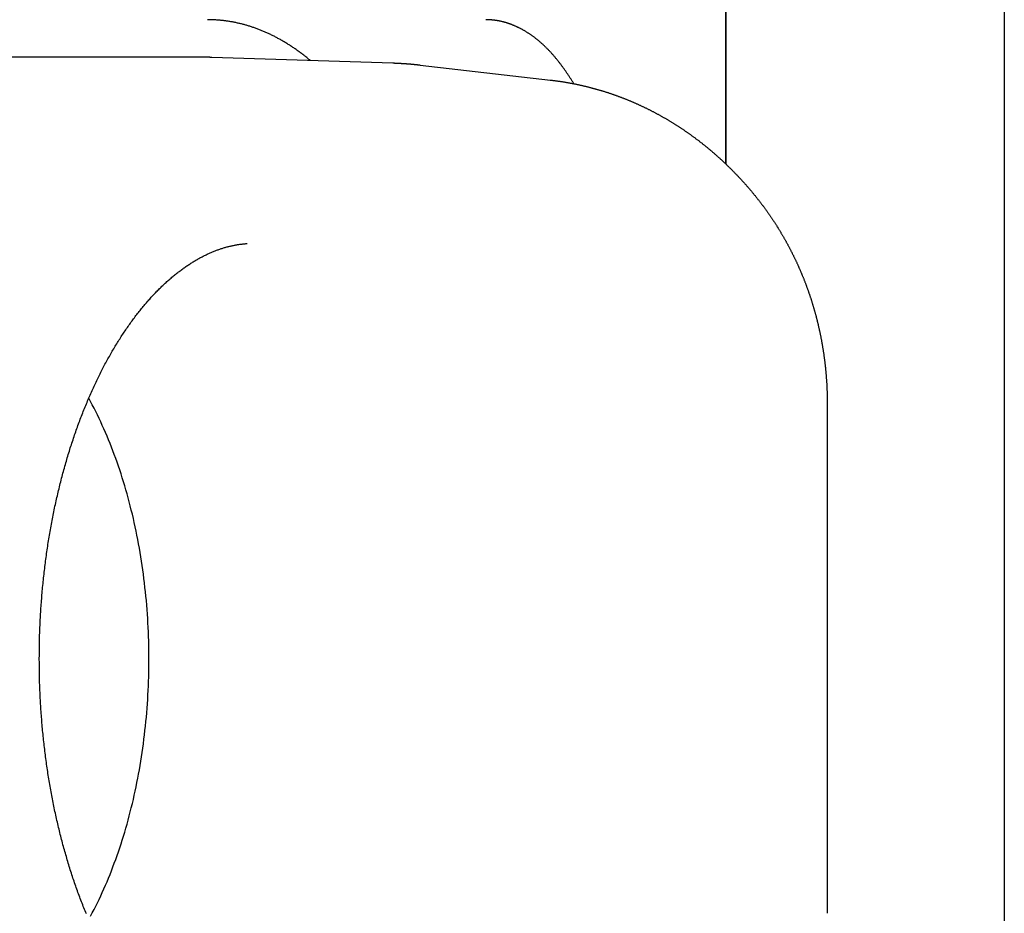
# Model space of a CAD drawing. Extents: x 668 to 3164, y 1007 to 2724.
# Tile 151 of 152: x 3151 to 3164, y 2163 to 2175. Entities that reach past the tile are written whole.
import ezdxf

# ---------------------------------------------------------------- set-up
doc = ezdxf.new("R2010")
doc.units = 0
doc.layers.add('KF_GRAVIS_12_REAR', color=7, linetype='CONTINUOUS')

# ---------------------------------------------------------------- blocks, each defined once
blk = doc.blocks.new('KF_GRAVIS_12_REAR')
at = {"layer": 'KF_GRAVIS_12_REAR'}
for p, q in [((138.68597, -80.41886), (138.68597, -9)), ((138.68597, -9), (138.68597, -80.41886)), ((142.38861, -9), (142.38861, -266.7066)), ((131.79538, -79), (118.18779, -79)), ((134.25769, -79.07931), (131.84896, -79.00087)), ((134.6232, -79.10599), (136.35239, -79.30256)), ((140.03509, -83.61682), (140.03509, -90.38318))]:
    blk.add_line(p, q, dxfattribs=at)
for points in [[(133.162, -79.0436, 0), (133.152, -79.0353, 0), (133.142, -79.027, 0), (133.132, -79.0188, 0), (133.122, -79.0107, 0), (133.112, -79.0026, 0), (133.102, -78.9946, 0), (133.092, -78.9867, 0), (133.082, -78.9788, 0), (133.072, -78.9709, 0), (133.062, -78.9632, 0), (133.051, -78.9555, 0), (133.041, -78.9478, 0), (133.031, -78.9402, 0), (133.021, -78.9327, 0), (133.011, -78.9253, 0), (133.001, -78.9179, 0), (132.99, -78.9105, 0), (132.98, -78.9033, 0), (132.97, -78.896, 0), (132.96, -78.8889, 0), (132.949, -78.8818, 0), (132.939, -78.8748, 0), (132.929, -78.8678, 0), (132.918, -78.8609, 0), (132.908, -78.8541, 0), (132.898, -78.8473, 0), (132.887, -78.8406, 0), (132.877, -78.834, 0), (132.867, -78.8274, 0), (132.856, -78.8209, 0), (132.846, -78.8144, 0), (132.835, -78.808, 0), (132.825, -78.8017, 0), (132.814, -78.7955, 0), (132.804, -78.7893, 0), (132.794, -78.7831, 0), (132.783, -78.7771, 0), (132.773, -78.7711, 0), (132.762, -78.7651, 0), (132.751, -78.7592, 0), (132.741, -78.7534, 0), (132.73, -78.7477, 0), (132.72, -78.742, 0), (132.709, -78.7364, 0), (132.699, -78.7308, 0), (132.688, -78.7253, 0), (132.678, -78.7199, 0), (132.667, -78.7145, 0), (132.656, -78.7092, 0), (132.646, -78.704, 0), (132.635, -78.6988, 0), (132.624, -78.6937, 0), (132.614, -78.6887, 0), (132.603, -78.6837, 0), (132.592, -78.6788, 0), (132.582, -78.674, 0), (132.571, -78.6692, 0), (132.56, -78.6645, 0), (132.549, -78.6599, 0), (132.539, -78.6553, 0), (132.528, -78.6508, 0), (132.517, -78.6463, 0), (132.506, -78.6419, 0), (132.496, -78.6376, 0), (132.485, -78.6334, 0), (132.474, -78.6292, 0), (132.463, -78.6251, 0), (132.453, -78.621, 0), (132.442, -78.617, 0), (132.431, -78.6131, 0), (132.42, -78.6093, 0), (132.409, -78.6055, 0), (132.398, -78.6018, 0), (132.388, -78.5981, 0), (132.377, -78.5945, 0), (132.366, -78.591, 0), (132.355, -78.5875, 0), (132.344, -78.5841, 0), (132.333, -78.5808, 0), (132.322, -78.5776, 0), (132.311, -78.5744, 0), (132.301, -78.5712, 0), (132.29, -78.5682, 0), (132.279, -78.5652, 0), (132.268, -78.5623, 0), (132.257, -78.5594, 0), (132.246, -78.5566, 0), (132.235, -78.5539, 0), (132.224, -78.5512, 0), (132.213, -78.5487, 0), (132.202, -78.5461, 0), (132.191, -78.5437, 0), (132.18, -78.5413, 0), (132.169, -78.539, 0), (132.158, -78.5367, 0), (132.147, -78.5345, 0), (132.136, -78.5324, 0), (132.125, -78.5303, 0), (132.114, -78.5284, 0), (132.103, -78.5264, 0), (132.092, -78.5246, 0), (132.081, -78.5228, 0), (132.07, -78.5211, 0), (132.059, -78.5194, 0), (132.048, -78.5178, 0), (132.037, -78.5163, 0), (132.026, -78.5149, 0), (132.015, -78.5135, 0), (132.004, -78.5122, 0), (131.993, -78.5109, 0), (131.982, -78.5097, 0), (131.971, -78.5086, 0), (131.96, -78.5076, 0), (131.949, -78.5066, 0), (131.938, -78.5057, 0), (131.927, -78.5049, 0), (131.916, -78.5041, 0), (131.905, -78.5034, 0), (131.894, -78.5027, 0), (131.883, -78.5022, 0), (131.872, -78.5017, 0), (131.861, -78.5012, 0), (131.85, -78.5008, 0), (131.839, -78.5005, 0), (131.828, -78.5003, 0), (131.817, -78.5001, 0), (131.805, -78.5, 0), (131.794, -78.5, 0)], [(136.665, -79.3524, 0), (136.659, -79.3437, 0), (136.654, -79.335, 0), (136.649, -79.3264, 0), (136.644, -79.3178, 0), (136.638, -79.3092, 0), (136.633, -79.3007, 0), (136.628, -79.2922, 0), (136.622, -79.2837, 0), (136.617, -79.2753, 0), (136.611, -79.267, 0), (136.606, -79.2586, 0), (136.601, -79.2503, 0), (136.595, -79.2421, 0), (136.59, -79.2339, 0), (136.584, -79.2257, 0), (136.579, -79.2176, 0), (136.573, -79.2095, 0), (136.568, -79.2014, 0), (136.562, -79.1934, 0), (136.557, -79.1854, 0), (136.551, -79.1775, 0), (136.546, -79.1696, 0), (136.54, -79.1617, 0), (136.535, -79.1539, 0), (136.529, -79.1462, 0), (136.524, -79.1384, 0), (136.518, -79.1308, 0), (136.512, -79.1231, 0), (136.507, -79.1155, 0), (136.501, -79.108, 0), (136.495, -79.1005, 0), (136.49, -79.093, 0), (136.484, -79.0856, 0), (136.478, -79.0782, 0), (136.473, -79.0708, 0), (136.467, -79.0635, 0), (136.461, -79.0563, 0), (136.456, -79.0491, 0), (136.45, -79.0419, 0), (136.444, -79.0348, 0), (136.438, -79.0277, 0), (136.433, -79.0207, 0), (136.427, -79.0137, 0), (136.421, -79.0067, 0), (136.415, -78.9998, 0), (136.409, -78.993, 0), (136.404, -78.9862, 0), (136.398, -78.9794, 0), (136.392, -78.9727, 0), (136.386, -78.9661, 0), (136.38, -78.9594, 0), (136.374, -78.9529, 0), (136.368, -78.9463, 0), (136.362, -78.9399, 0), (136.357, -78.9334, 0), (136.351, -78.927, 0), (136.345, -78.9207, 0), (136.339, -78.9144, 0), (136.333, -78.9082, 0), (136.327, -78.902, 0), (136.321, -78.8958, 0), (136.315, -78.8897, 0), (136.309, -78.8837, 0), (136.303, -78.8777, 0), (136.297, -78.8717, 0), (136.291, -78.8658, 0), (136.285, -78.86, 0), (136.279, -78.8541, 0), (136.273, -78.8484, 0), (136.267, -78.8427, 0), (136.261, -78.837, 0), (136.255, -78.8314, 0), (136.248, -78.8258, 0), (136.242, -78.8203, 0), (136.236, -78.8148, 0), (136.23, -78.8094, 0), (136.224, -78.804, 0), (136.218, -78.7987, 0), (136.212, -78.7934, 0), (136.206, -78.7881, 0), (136.199, -78.7829, 0), (136.193, -78.7778, 0), (136.187, -78.7727, 0), (136.181, -78.7677, 0), (136.175, -78.7627, 0), (136.169, -78.7577, 0), (136.162, -78.7528, 0), (136.156, -78.7479, 0), (136.15, -78.7431, 0), (136.144, -78.7384, 0), (136.137, -78.7336, 0), (136.131, -78.729, 0), (136.125, -78.7244, 0), (136.119, -78.7198, 0), (136.112, -78.7153, 0), (136.106, -78.7108, 0), (136.1, -78.7063, 0), (136.094, -78.702, 0), (136.087, -78.6976, 0), (136.081, -78.6933, 0), (136.075, -78.6891, 0), (136.068, -78.6849, 0), (136.062, -78.6808, 0), (136.056, -78.6767, 0), (136.049, -78.6726, 0), (136.043, -78.6686, 0), (136.037, -78.6646, 0), (136.03, -78.6607, 0), (136.024, -78.6569, 0), (136.018, -78.6531, 0), (136.011, -78.6493, 0), (136.005, -78.6456, 0), (135.999, -78.6419, 0), (135.992, -78.6383, 0), (135.986, -78.6347, 0), (135.98, -78.6312, 0), (135.973, -78.6277, 0), (135.967, -78.6242, 0), (135.96, -78.6208, 0), (135.954, -78.6175, 0), (135.948, -78.6142, 0), (135.941, -78.611, 0), (135.935, -78.6078, 0), (135.928, -78.6046, 0), (135.922, -78.6015, 0), (135.916, -78.5984, 0), (135.909, -78.5954, 0), (135.903, -78.5925, 0), (135.896, -78.5895, 0), (135.89, -78.5867, 0), (135.883, -78.5838, 0), (135.877, -78.5811, 0), (135.871, -78.5783, 0), (135.864, -78.5756, 0), (135.858, -78.573, 0), (135.851, -78.5704, 0), (135.845, -78.5679, 0), (135.838, -78.5654, 0), (135.832, -78.5629, 0), (135.825, -78.5605, 0), (135.819, -78.5582, 0), (135.813, -78.5559, 0), (135.806, -78.5536, 0), (135.8, -78.5514, 0), (135.793, -78.5492, 0), (135.787, -78.5471, 0), (135.78, -78.545, 0), (135.774, -78.543, 0), (135.767, -78.541, 0), (135.761, -78.5391, 0), (135.754, -78.5372, 0), (135.748, -78.5354, 0), (135.741, -78.5336, 0), (135.735, -78.5318, 0), (135.729, -78.5301, 0), (135.722, -78.5285, 0), (135.716, -78.5269, 0), (135.709, -78.5253, 0), (135.703, -78.5238, 0), (135.696, -78.5223, 0), (135.69, -78.5209, 0), (135.683, -78.5195, 0), (135.677, -78.5182, 0), (135.67, -78.5169, 0), (135.664, -78.5157, 0), (135.657, -78.5145, 0), (135.651, -78.5134, 0), (135.644, -78.5123, 0), (135.638, -78.5112, 0), (135.631, -78.5102, 0), (135.625, -78.5093, 0), (135.619, -78.5084, 0), (135.612, -78.5075, 0), (135.606, -78.5067, 0), (135.599, -78.5059, 0), (135.593, -78.5052, 0), (135.586, -78.5045, 0), (135.58, -78.5039, 0), (135.573, -78.5033, 0), (135.567, -78.5028, 0), (135.56, -78.5023, 0), (135.554, -78.5019, 0), (135.548, -78.5015, 0), (135.541, -78.5011, 0), (135.535, -78.5008, 0), (135.528, -78.5006, 0), (135.522, -78.5004, 0), (135.515, -78.5002, 0), (135.509, -78.5001, 0), (135.503, -78.5, 0), (135.496, -78.5, 0)], [(131.849, -79.0009, 0), (131.849, -79.0009, 0), (131.848, -79.0008, 0), (131.848, -79.0008, 0), (131.847, -79.0008, 0), (131.847, -79.0008, 0), (131.846, -79.0008, 0), (131.846, -79.0008, 0), (131.846, -79.0008, 0), (131.845, -79.0008, 0), (131.845, -79.0007, 0), (131.844, -79.0007, 0), (131.844, -79.0007, 0), (131.844, -79.0007, 0), (131.843, -79.0007, 0), (131.843, -79.0007, 0), (131.842, -79.0007, 0), (131.842, -79.0007, 0), (131.841, -79.0006, 0), (131.841, -79.0006, 0), (131.841, -79.0006, 0), (131.84, -79.0006, 0), (131.84, -79.0006, 0), (131.839, -79.0006, 0), (131.839, -79.0006, 0), (131.838, -79.0006, 0), (131.838, -79.0006, 0), (131.838, -79.0005, 0), (131.837, -79.0005, 0), (131.837, -79.0005, 0), (131.836, -79.0005, 0), (131.836, -79.0005, 0), (131.836, -79.0005, 0), (131.835, -79.0005, 0), (131.835, -79.0005, 0), (131.834, -79.0005, 0), (131.834, -79.0005, 0), (131.833, -79.0004, 0), (131.833, -79.0004, 0), (131.833, -79.0004, 0), (131.832, -79.0004, 0), (131.832, -79.0004, 0), (131.831, -79.0004, 0), (131.831, -79.0004, 0), (131.831, -79.0004, 0), (131.83, -79.0004, 0), (131.83, -79.0004, 0), (131.829, -79.0003, 0), (131.829, -79.0003, 0), (131.828, -79.0003, 0), (131.828, -79.0003, 0), (131.828, -79.0003, 0), (131.827, -79.0003, 0), (131.827, -79.0003, 0), (131.826, -79.0003, 0), (131.826, -79.0003, 0), (131.826, -79.0003, 0), (131.825, -79.0003, 0), (131.825, -79.0003, 0), (131.824, -79.0003, 0), (131.824, -79.0002, 0), (131.823, -79.0002, 0), (131.823, -79.0002, 0), (131.823, -79.0002, 0), (131.822, -79.0002, 0), (131.822, -79.0002, 0), (131.821, -79.0002, 0), (131.821, -79.0002, 0), (131.82, -79.0002, 0), (131.82, -79.0002, 0), (131.82, -79.0002, 0), (131.819, -79.0002, 0), (131.819, -79.0002, 0), (131.818, -79.0002, 0), (131.818, -79.0002, 0), (131.818, -79.0001, 0), (131.817, -79.0001, 0), (131.817, -79.0001, 0), (131.816, -79.0001, 0), (131.816, -79.0001, 0), (131.815, -79.0001, 0), (131.815, -79.0001, 0), (131.815, -79.0001, 0), (131.814, -79.0001, 0), (131.814, -79.0001, 0), (131.813, -79.0001, 0), (131.813, -79.0001, 0), (131.813, -79.0001, 0), (131.812, -79.0001, 0), (131.812, -79.0001, 0), (131.811, -79.0001, 0), (131.811, -79.0001, 0), (131.81, -79.0001, 0), (131.81, -79.0001, 0), (131.81, -79.0001, 0), (131.809, -79.0001, 0), (131.809, -79.0001, 0), (131.808, -79.0001, 0), (131.808, -79, 0), (131.808, -79, 0), (131.807, -79, 0), (131.807, -79, 0), (131.806, -79, 0), (131.806, -79, 0), (131.805, -79, 0), (131.805, -79, 0), (131.805, -79, 0), (131.804, -79, 0), (131.804, -79, 0), (131.803, -79, 0), (131.803, -79, 0), (131.802, -79, 0), (131.802, -79, 0), (131.802, -79, 0), (131.801, -79, 0), (131.801, -79, 0), (131.8, -79, 0), (131.8, -79, 0), (131.8, -79, 0), (131.799, -79, 0), (131.799, -79, 0), (131.798, -79, 0), (131.798, -79, 0), (131.797, -79, 0), (131.797, -79, 0), (131.797, -79, 0), (131.796, -79, 0), (131.796, -79, 0), (131.795, -79, 0)], [(134.623, -79.106, 0), (134.62, -79.1057, 0), (134.618, -79.1053, 0), (134.615, -79.105, 0), (134.612, -79.1047, 0), (134.609, -79.1044, 0), (134.606, -79.1041, 0), (134.603, -79.1038, 0), (134.6, -79.1035, 0), (134.598, -79.1032, 0), (134.595, -79.1028, 0), (134.592, -79.1025, 0), (134.589, -79.1022, 0), (134.586, -79.1019, 0), (134.583, -79.1016, 0), (134.58, -79.1013, 0), (134.578, -79.101, 0), (134.575, -79.1008, 0), (134.572, -79.1005, 0), (134.569, -79.1002, 0), (134.566, -79.0999, 0), (134.563, -79.0996, 0), (134.561, -79.0993, 0), (134.558, -79.099, 0), (134.555, -79.0987, 0), (134.552, -79.0985, 0), (134.549, -79.0982, 0), (134.546, -79.0979, 0), (134.543, -79.0976, 0), (134.541, -79.0974, 0), (134.538, -79.0971, 0), (134.535, -79.0968, 0), (134.532, -79.0966, 0), (134.529, -79.0963, 0), (134.526, -79.096, 0), (134.523, -79.0958, 0), (134.521, -79.0955, 0), (134.518, -79.0953, 0), (134.515, -79.095, 0), (134.512, -79.0947, 0), (134.509, -79.0945, 0), (134.506, -79.0942, 0), (134.504, -79.094, 0), (134.501, -79.0937, 0), (134.498, -79.0935, 0), (134.495, -79.0933, 0), (134.492, -79.093, 0), (134.489, -79.0928, 0), (134.486, -79.0925, 0), (134.484, -79.0923, 0), (134.481, -79.0921, 0), (134.478, -79.0918, 0), (134.475, -79.0916, 0), (134.472, -79.0914, 0), (134.469, -79.0911, 0), (134.466, -79.0909, 0), (134.464, -79.0907, 0), (134.461, -79.0905, 0), (134.458, -79.0902, 0), (134.455, -79.09, 0), (134.452, -79.0898, 0), (134.449, -79.0896, 0), (134.446, -79.0894, 0), (134.444, -79.0892, 0), (134.441, -79.089, 0), (134.438, -79.0888, 0), (134.435, -79.0886, 0), (134.432, -79.0883, 0), (134.429, -79.0881, 0), (134.426, -79.0879, 0), (134.424, -79.0877, 0), (134.421, -79.0876, 0), (134.418, -79.0874, 0), (134.415, -79.0872, 0), (134.412, -79.087, 0), (134.409, -79.0868, 0), (134.406, -79.0866, 0), (134.404, -79.0864, 0), (134.401, -79.0862, 0), (134.398, -79.086, 0), (134.395, -79.0859, 0), (134.392, -79.0857, 0), (134.389, -79.0855, 0), (134.386, -79.0853, 0), (134.384, -79.0852, 0), (134.381, -79.085, 0), (134.378, -79.0848, 0), (134.375, -79.0846, 0), (134.372, -79.0845, 0), (134.369, -79.0843, 0), (134.366, -79.0842, 0), (134.364, -79.084, 0), (134.361, -79.0838, 0), (134.358, -79.0837, 0), (134.355, -79.0835, 0), (134.352, -79.0834, 0), (134.349, -79.0832, 0), (134.346, -79.0831, 0), (134.344, -79.0829, 0), (134.341, -79.0828, 0), (134.338, -79.0826, 0), (134.335, -79.0825, 0), (134.332, -79.0823, 0), (134.329, -79.0822, 0), (134.326, -79.0821, 0), (134.324, -79.0819, 0), (134.321, -79.0818, 0), (134.318, -79.0817, 0), (134.315, -79.0815, 0), (134.312, -79.0814, 0), (134.309, -79.0813, 0), (134.306, -79.0812, 0), (134.303, -79.081, 0), (134.301, -79.0809, 0), (134.298, -79.0808, 0), (134.295, -79.0807, 0), (134.292, -79.0806, 0), (134.289, -79.0804, 0), (134.286, -79.0803, 0), (134.283, -79.0802, 0), (134.281, -79.0801, 0), (134.278, -79.08, 0), (134.275, -79.0799, 0), (134.272, -79.0798, 0), (134.269, -79.0797, 0), (134.266, -79.0796, 0), (134.263, -79.0795, 0), (134.261, -79.0794, 0), (134.258, -79.0793, 0)], [(136.352, -79.3026, 0), (136.361, -79.3035, 0), (136.369, -79.3045, 0), (136.377, -79.3055, 0), (136.386, -79.3065, 0), (136.394, -79.3075, 0), (136.402, -79.3086, 0), (136.41, -79.3096, 0), (136.419, -79.3107, 0), (136.427, -79.3118, 0), (136.435, -79.3129, 0), (136.444, -79.314, 0), (136.452, -79.3152, 0), (136.46, -79.3164, 0), (136.468, -79.3176, 0), (136.477, -79.3188, 0), (136.485, -79.32, 0), (136.493, -79.3212, 0), (136.502, -79.3225, 0), (136.51, -79.3238, 0), (136.518, -79.3251, 0), (136.526, -79.3264, 0), (136.535, -79.3277, 0), (136.543, -79.3291, 0), (136.551, -79.3304, 0), (136.559, -79.3318, 0), (136.568, -79.3332, 0), (136.576, -79.3346, 0), (136.584, -79.3361, 0), (136.592, -79.3375, 0), (136.6, -79.339, 0), (136.609, -79.3405, 0), (136.617, -79.342, 0), (136.625, -79.3435, 0), (136.633, -79.3451, 0), (136.642, -79.3467, 0), (136.65, -79.3482, 0), (136.658, -79.3498, 0), (136.666, -79.3515, 0), (136.674, -79.3531, 0), (136.683, -79.3547, 0), (136.691, -79.3564, 0), (136.699, -79.3581, 0), (136.707, -79.3598, 0), (136.715, -79.3615, 0), (136.723, -79.3633, 0), (136.732, -79.365, 0), (136.74, -79.3668, 0), (136.748, -79.3686, 0), (136.756, -79.3704, 0), (136.764, -79.3723, 0), (136.772, -79.3741, 0), (136.781, -79.376, 0), (136.789, -79.3778, 0), (136.797, -79.3797, 0), (136.805, -79.3817, 0), (136.813, -79.3836, 0), (136.821, -79.3856, 0), (136.829, -79.3875, 0), (136.838, -79.3895, 0), (136.846, -79.3915, 0), (136.854, -79.3935, 0), (136.862, -79.3956, 0), (136.87, -79.3976, 0), (136.878, -79.3997, 0), (136.886, -79.4018, 0), (136.894, -79.4039, 0), (136.902, -79.406, 0), (136.91, -79.4082, 0), (136.918, -79.4103, 0), (136.926, -79.4125, 0), (136.935, -79.4147, 0), (136.943, -79.4169, 0), (136.951, -79.4192, 0), (136.959, -79.4214, 0), (136.967, -79.4237, 0), (136.975, -79.426, 0), (136.983, -79.4283, 0), (136.991, -79.4306, 0), (136.999, -79.4329, 0), (137.007, -79.4353, 0), (137.015, -79.4376, 0), (137.023, -79.44, 0), (137.031, -79.4424, 0), (137.039, -79.4449, 0), (137.047, -79.4473, 0), (137.055, -79.4497, 0), (137.063, -79.4522, 0), (137.071, -79.4547, 0), (137.079, -79.4572, 0), (137.087, -79.4597, 0), (137.095, -79.4623, 0), (137.103, -79.4648, 0), (137.111, -79.4674, 0), (137.119, -79.47, 0), (137.126, -79.4726, 0), (137.134, -79.4752, 0), (137.142, -79.4779, 0), (137.15, -79.4805, 0), (137.158, -79.4832, 0), (137.166, -79.4859, 0), (137.174, -79.4886, 0), (137.182, -79.4913, 0), (137.19, -79.4941, 0), (137.198, -79.4968, 0), (137.206, -79.4996, 0), (137.213, -79.5024, 0), (137.221, -79.5052, 0), (137.229, -79.508, 0), (137.237, -79.5109, 0), (137.245, -79.5137, 0), (137.253, -79.5166, 0), (137.26, -79.5195, 0), (137.268, -79.5224, 0), (137.276, -79.5253, 0), (137.284, -79.5283, 0), (137.292, -79.5312, 0), (137.3, -79.5342, 0), (137.307, -79.5372, 0), (137.315, -79.5402, 0), (137.323, -79.5432, 0), (137.331, -79.5463, 0), (137.338, -79.5493, 0), (137.346, -79.5524, 0), (137.354, -79.5555, 0), (137.362, -79.5586, 0), (137.369, -79.5617, 0), (137.377, -79.5649, 0), (137.385, -79.568, 0), (137.393, -79.5712, 0), (137.4, -79.5744, 0), (137.408, -79.5776, 0), (137.416, -79.5808, 0), (137.424, -79.584, 0), (137.431, -79.5873, 0), (137.439, -79.5905, 0), (137.447, -79.5938, 0), (137.454, -79.5971, 0), (137.462, -79.6004, 0), (137.47, -79.6038, 0), (137.477, -79.6071, 0), (137.485, -79.6105, 0), (137.492, -79.6139, 0), (137.5, -79.6173, 0), (137.508, -79.6207, 0), (137.515, -79.6241, 0), (137.523, -79.6275, 0), (137.531, -79.631, 0), (137.538, -79.6345, 0), (137.546, -79.638, 0), (137.553, -79.6415, 0), (137.561, -79.645, 0), (137.568, -79.6485, 0), (137.576, -79.6521, 0), (137.584, -79.6557, 0), (137.591, -79.6592, 0), (137.599, -79.6628, 0), (137.606, -79.6665, 0), (137.614, -79.6701, 0), (137.621, -79.6737, 0), (137.629, -79.6774, 0), (137.636, -79.6811, 0), (137.644, -79.6848, 0), (137.651, -79.6885, 0), (137.659, -79.6922, 0), (137.666, -79.6959, 0), (137.673, -79.6997, 0), (137.681, -79.7035, 0), (137.688, -79.7073, 0), (137.696, -79.7111, 0), (137.703, -79.7149, 0), (137.711, -79.7187, 0), (137.718, -79.7225, 0), (137.725, -79.7264, 0), (137.733, -79.7303, 0), (137.74, -79.7342, 0), (137.748, -79.7381, 0), (137.755, -79.742, 0), (137.762, -79.7459, 0), (137.77, -79.7499, 0), (137.777, -79.7539, 0), (137.784, -79.7578, 0), (137.792, -79.7618, 0), (137.799, -79.7659, 0), (137.806, -79.7699, 0), (137.814, -79.7739, 0), (137.821, -79.778, 0), (137.828, -79.7821, 0), (137.835, -79.7861, 0), (137.843, -79.7902, 0), (137.85, -79.7944, 0), (137.857, -79.7985, 0), (137.864, -79.8026, 0), (137.872, -79.8068, 0), (137.879, -79.811, 0), (137.886, -79.8152, 0), (137.893, -79.8194, 0), (137.9, -79.8236, 0), (137.908, -79.8278, 0), (137.915, -79.8321, 0), (137.922, -79.8363, 0), (137.929, -79.8406, 0), (137.936, -79.8449, 0), (137.943, -79.8492, 0), (137.951, -79.8535, 0), (137.958, -79.8579, 0), (137.965, -79.8622, 0), (137.972, -79.8666, 0), (137.979, -79.871, 0), (137.986, -79.8754, 0), (137.993, -79.8798, 0), (138, -79.8842, 0), (138.007, -79.8886, 0), (138.014, -79.8931, 0), (138.021, -79.8975, 0), (138.029, -79.902, 0), (138.036, -79.9065, 0), (138.043, -79.911, 0), (138.05, -79.9155, 0), (138.057, -79.9201, 0), (138.064, -79.9246, 0), (138.071, -79.9292, 0), (138.078, -79.9337, 0), (138.085, -79.9383, 0), (138.091, -79.9429, 0), (138.098, -79.9476, 0), (138.105, -79.9522, 0), (138.112, -79.9568, 0), (138.119, -79.9615, 0), (138.126, -79.9662, 0), (138.133, -79.9708, 0), (138.14, -79.9755, 0), (138.147, -79.9803, 0), (138.154, -79.985, 0), (138.161, -79.9897, 0), (138.167, -79.9945, 0), (138.174, -79.9993, 0), (138.181, -80.004, 0), (138.188, -80.0088, 0), (138.195, -80.0136, 0), (138.202, -80.0185, 0), (138.208, -80.0233, 0), (138.215, -80.0281, 0), (138.222, -80.033, 0), (138.229, -80.0379, 0), (138.235, -80.0428, 0), (138.242, -80.0477, 0), (138.249, -80.0526, 0), (138.256, -80.0575, 0), (138.262, -80.0625, 0), (138.269, -80.0674, 0), (138.276, -80.0724, 0), (138.282, -80.0774, 0), (138.289, -80.0824, 0), (138.296, -80.0874, 0), (138.302, -80.0924, 0), (138.309, -80.0974, 0), (138.316, -80.1025, 0), (138.322, -80.1075, 0), (138.329, -80.1126, 0), (138.336, -80.1177, 0), (138.342, -80.1228, 0), (138.349, -80.1279, 0), (138.355, -80.133, 0), (138.362, -80.1382, 0), (138.369, -80.1433, 0), (138.375, -80.1485, 0), (138.382, -80.1537, 0), (138.388, -80.1589, 0), (138.395, -80.1641, 0), (138.401, -80.1693, 0), (138.408, -80.1745, 0), (138.414, -80.1797, 0), (138.421, -80.185, 0), (138.427, -80.1903, 0), (138.434, -80.1955, 0), (138.44, -80.2008, 0), (138.447, -80.2061, 0), (138.453, -80.2114, 0), (138.459, -80.2168, 0), (138.466, -80.2221, 0), (138.472, -80.2275, 0), (138.479, -80.2328, 0), (138.485, -80.2382, 0), (138.491, -80.2436, 0), (138.498, -80.249, 0), (138.504, -80.2544, 0), (138.51, -80.2598, 0), (138.517, -80.2653, 0), (138.523, -80.2707, 0), (138.529, -80.2762, 0), (138.536, -80.2817, 0), (138.542, -80.2872, 0), (138.548, -80.2927, 0), (138.554, -80.2982, 0), (138.561, -80.3037, 0), (138.567, -80.3092, 0), (138.573, -80.3148, 0), (138.579, -80.3203, 0), (138.586, -80.3259, 0), (138.592, -80.3315, 0), (138.598, -80.3371, 0), (138.604, -80.3427, 0), (138.61, -80.3483, 0), (138.617, -80.3539, 0), (138.623, -80.3596, 0), (138.629, -80.3652, 0), (138.635, -80.3709, 0), (138.641, -80.3766, 0), (138.647, -80.3823, 0), (138.653, -80.388, 0), (138.659, -80.3937, 0), (138.665, -80.3994, 0), (138.672, -80.4051, 0), (138.678, -80.4109, 0), (138.684, -80.4166, 0), (138.69, -80.4224, 0), (138.696, -80.4282, 0), (138.702, -80.434, 0), (138.708, -80.4398, 0), (138.714, -80.4456, 0), (138.72, -80.4514, 0), (138.726, -80.4572, 0), (138.732, -80.4631, 0), (138.738, -80.469, 0), (138.743, -80.4748, 0), (138.749, -80.4807, 0), (138.755, -80.4866, 0), (138.761, -80.4925, 0), (138.767, -80.4984, 0), (138.773, -80.5044, 0), (138.779, -80.5103, 0), (138.785, -80.5162, 0), (138.791, -80.5222, 0), (138.796, -80.5282, 0), (138.802, -80.5341, 0), (138.808, -80.5401, 0), (138.814, -80.5461, 0), (138.82, -80.5522, 0), (138.825, -80.5582, 0), (138.831, -80.5642, 0), (138.837, -80.5703, 0), (138.843, -80.5763, 0), (138.849, -80.5824, 0), (138.854, -80.5885, 0), (138.86, -80.5946, 0), (138.866, -80.6007, 0), (138.871, -80.6068, 0), (138.877, -80.6129, 0), (138.883, -80.619, 0), (138.888, -80.6252, 0), (138.894, -80.6313, 0), (138.9, -80.6375, 0), (138.905, -80.6437, 0), (138.911, -80.6499, 0), (138.917, -80.656, 0), (138.922, -80.6623, 0), (138.928, -80.6685, 0), (138.933, -80.6747, 0), (138.939, -80.6809, 0), (138.944, -80.6872, 0), (138.95, -80.6934, 0), (138.955, -80.6997, 0), (138.961, -80.706, 0), (138.967, -80.7123, 0), (138.972, -80.7186, 0), (138.977, -80.7249, 0), (138.983, -80.7312, 0), (138.988, -80.7375, 0), (138.994, -80.7439, 0), (138.999, -80.7502, 0), (139.005, -80.7566, 0), (139.01, -80.7629, 0), (139.016, -80.7693, 0), (139.021, -80.7757, 0), (139.026, -80.7821, 0), (139.032, -80.7885, 0), (139.037, -80.7949, 0), (139.042, -80.8014, 0), (139.048, -80.8078, 0), (139.053, -80.8143, 0), (139.058, -80.8207, 0), (139.064, -80.8272, 0), (139.069, -80.8337, 0)], [(139.069, -80.8337, 0), (139.074, -80.8397, 0), (139.079, -80.8458, 0), (139.084, -80.8519, 0), (139.089, -80.858, 0), (139.094, -80.8641, 0), (139.099, -80.8703, 0), (139.103, -80.8764, 0), (139.108, -80.8825, 0), (139.113, -80.8887, 0), (139.118, -80.8949, 0), (139.123, -80.901, 0), (139.128, -80.9072, 0), (139.132, -80.9134, 0), (139.137, -80.9196, 0), (139.142, -80.9258, 0), (139.147, -80.932, 0), (139.152, -80.9382, 0), (139.156, -80.9445, 0), (139.161, -80.9507, 0), (139.166, -80.957, 0), (139.17, -80.9632, 0), (139.175, -80.9695, 0), (139.18, -80.9758, 0), (139.185, -80.9821, 0), (139.189, -80.9884, 0), (139.194, -80.9947, 0), (139.199, -81.001, 0), (139.203, -81.0073, 0), (139.208, -81.0136, 0), (139.212, -81.02, 0), (139.217, -81.0263, 0), (139.222, -81.0327, 0), (139.226, -81.039, 0), (139.231, -81.0454, 0), (139.235, -81.0518, 0), (139.24, -81.0582, 0), (139.244, -81.0646, 0), (139.249, -81.071, 0), (139.253, -81.0774, 0), (139.258, -81.0838, 0), (139.262, -81.0903, 0), (139.267, -81.0967, 0), (139.271, -81.1032, 0), (139.276, -81.1096, 0), (139.28, -81.1161, 0), (139.285, -81.1226, 0), (139.289, -81.129, 0), (139.293, -81.1355, 0), (139.298, -81.142, 0), (139.302, -81.1485, 0), (139.306, -81.155, 0), (139.311, -81.1616, 0), (139.315, -81.1681, 0), (139.319, -81.1746, 0), (139.324, -81.1812, 0), (139.328, -81.1877, 0), (139.332, -81.1943, 0), (139.337, -81.2009, 0), (139.341, -81.2075, 0), (139.345, -81.214, 0), (139.349, -81.2206, 0), (139.354, -81.2272, 0), (139.358, -81.2339, 0), (139.362, -81.2405, 0), (139.366, -81.2471, 0), (139.37, -81.2537, 0), (139.375, -81.2604, 0), (139.379, -81.267, 0), (139.383, -81.2737, 0), (139.387, -81.2803, 0), (139.391, -81.287, 0), (139.395, -81.2937, 0), (139.399, -81.3004, 0), (139.403, -81.3071, 0), (139.407, -81.3138, 0), (139.411, -81.3205, 0), (139.415, -81.3272, 0), (139.419, -81.3339, 0), (139.423, -81.3407, 0), (139.427, -81.3474, 0), (139.431, -81.3542, 0), (139.435, -81.3609, 0), (139.439, -81.3677, 0), (139.443, -81.3745, 0), (139.447, -81.3812, 0), (139.451, -81.388, 0), (139.455, -81.3948, 0), (139.459, -81.4016, 0), (139.463, -81.4084, 0), (139.467, -81.4152, 0), (139.471, -81.4221, 0), (139.475, -81.4289, 0), (139.478, -81.4357, 0), (139.482, -81.4426, 0), (139.486, -81.4494, 0), (139.49, -81.4563, 0), (139.494, -81.4631, 0), (139.497, -81.47, 0), (139.501, -81.4769, 0), (139.505, -81.4838, 0), (139.509, -81.4907, 0), (139.512, -81.4976, 0), (139.516, -81.5045, 0), (139.52, -81.5114, 0), (139.523, -81.5183, 0), (139.527, -81.5252, 0), (139.531, -81.5322, 0), (139.534, -81.5391, 0), (139.538, -81.546, 0), (139.542, -81.553, 0), (139.545, -81.56, 0), (139.549, -81.5669, 0), (139.552, -81.5739, 0), (139.556, -81.5809, 0), (139.56, -81.5879, 0), (139.563, -81.5948, 0), (139.567, -81.6018, 0), (139.57, -81.6089, 0), (139.574, -81.6159, 0), (139.577, -81.6229, 0), (139.581, -81.6299, 0), (139.584, -81.6369, 0), (139.587, -81.644, 0), (139.591, -81.651, 0), (139.594, -81.6581, 0), (139.598, -81.6651, 0), (139.601, -81.6722, 0), (139.605, -81.6793, 0), (139.608, -81.6863, 0), (139.611, -81.6934, 0), (139.615, -81.7005, 0), (139.618, -81.7076, 0), (139.621, -81.7147, 0), (139.625, -81.7218, 0), (139.628, -81.7289, 0), (139.631, -81.736, 0), (139.634, -81.7432, 0), (139.638, -81.7503, 0), (139.641, -81.7574, 0), (139.644, -81.7646, 0), (139.647, -81.7717, 0), (139.651, -81.7789, 0), (139.654, -81.786, 0), (139.657, -81.7932, 0), (139.66, -81.8004, 0), (139.663, -81.8075, 0), (139.666, -81.8147, 0), (139.67, -81.8219, 0), (139.673, -81.8291, 0), (139.676, -81.8363, 0), (139.679, -81.8435, 0), (139.682, -81.8507, 0), (139.685, -81.8579, 0), (139.688, -81.8652, 0), (139.691, -81.8724, 0), (139.694, -81.8796, 0), (139.697, -81.8869, 0), (139.7, -81.8941, 0), (139.703, -81.9014, 0), (139.706, -81.9086, 0), (139.709, -81.9159, 0), (139.712, -81.9232, 0), (139.715, -81.9304, 0), (139.718, -81.9377, 0), (139.721, -81.945, 0), (139.724, -81.9523, 0), (139.726, -81.9596, 0), (139.729, -81.9669, 0), (139.732, -81.9742, 0), (139.735, -81.9815, 0), (139.738, -81.9888, 0), (139.741, -81.9961, 0), (139.743, -82.0034, 0), (139.746, -82.0108, 0), (139.749, -82.0181, 0), (139.752, -82.0254, 0), (139.754, -82.0328, 0), (139.757, -82.0401, 0), (139.76, -82.0475, 0), (139.763, -82.0548, 0), (139.765, -82.0622, 0), (139.768, -82.0696, 0), (139.771, -82.077, 0), (139.773, -82.0843, 0), (139.776, -82.0917, 0), (139.779, -82.0991, 0), (139.781, -82.1065, 0), (139.784, -82.1139, 0), (139.786, -82.1213, 0), (139.789, -82.1287, 0), (139.791, -82.1361, 0), (139.794, -82.1435, 0), (139.797, -82.151, 0), (139.799, -82.1584, 0), (139.802, -82.1658, 0), (139.804, -82.1733, 0), (139.807, -82.1807, 0), (139.809, -82.1881, 0), (139.811, -82.1956, 0), (139.814, -82.203, 0), (139.816, -82.2105, 0), (139.819, -82.218, 0), (139.821, -82.2254, 0), (139.824, -82.2329, 0), (139.826, -82.2404, 0), (139.828, -82.2478, 0), (139.831, -82.2553, 0), (139.833, -82.2628, 0), (139.835, -82.2703, 0), (139.838, -82.2778, 0), (139.84, -82.2853, 0), (139.842, -82.2928, 0), (139.844, -82.3003, 0), (139.847, -82.3078, 0), (139.849, -82.3153, 0), (139.851, -82.3229, 0), (139.853, -82.3304, 0), (139.855, -82.3379, 0), (139.858, -82.3455, 0), (139.86, -82.353, 0), (139.862, -82.3605, 0), (139.864, -82.3681, 0), (139.866, -82.3756, 0), (139.868, -82.3832, 0), (139.87, -82.3907, 0), (139.873, -82.3983, 0), (139.875, -82.4059, 0), (139.877, -82.4134, 0), (139.879, -82.421, 0), (139.881, -82.4286, 0), (139.883, -82.4361, 0), (139.885, -82.4437, 0), (139.887, -82.4513, 0), (139.889, -82.4589, 0), (139.891, -82.4665, 0), (139.893, -82.4741, 0), (139.895, -82.4817, 0), (139.897, -82.4893, 0), (139.899, -82.4969, 0), (139.9, -82.5045, 0), (139.902, -82.5121, 0), (139.904, -82.5197, 0), (139.906, -82.5274, 0), (139.908, -82.535, 0), (139.91, -82.5426, 0), (139.912, -82.5502, 0), (139.913, -82.5579, 0), (139.915, -82.5655, 0), (139.917, -82.5732, 0), (139.919, -82.5808, 0), (139.92, -82.5884, 0), (139.922, -82.5961, 0), (139.924, -82.6038, 0), (139.926, -82.6114, 0), (139.927, -82.6191, 0), (139.929, -82.6267, 0), (139.931, -82.6344, 0), (139.932, -82.6421, 0), (139.934, -82.6497, 0), (139.936, -82.6574, 0), (139.937, -82.6651, 0), (139.939, -82.6728, 0), (139.94, -82.6805, 0), (139.942, -82.6881, 0), (139.944, -82.6958, 0), (139.945, -82.7035, 0), (139.947, -82.7112, 0), (139.948, -82.7189, 0), (139.95, -82.7266, 0), (139.951, -82.7343, 0), (139.953, -82.742, 0), (139.954, -82.7497, 0), (139.956, -82.7574, 0), (139.957, -82.7652, 0), (139.959, -82.7729, 0), (139.96, -82.7806, 0), (139.961, -82.7883, 0), (139.963, -82.796, 0), (139.964, -82.8038, 0), (139.965, -82.8115, 0), (139.967, -82.8192, 0), (139.968, -82.827, 0), (139.969, -82.8347, 0), (139.971, -82.8424, 0), (139.972, -82.8502, 0), (139.973, -82.8579, 0), (139.975, -82.8657, 0), (139.976, -82.8734, 0), (139.977, -82.8812, 0), (139.978, -82.8889, 0), (139.98, -82.8967, 0), (139.981, -82.9044, 0), (139.982, -82.9122, 0), (139.983, -82.9199, 0), (139.984, -82.9277, 0), (139.986, -82.9355, 0), (139.987, -82.9432, 0), (139.988, -82.951, 0), (139.989, -82.9588, 0), (139.99, -82.9666, 0), (139.991, -82.9743, 0), (139.992, -82.9821, 0), (139.993, -82.9899, 0), (139.994, -82.9977, 0), (139.995, -83.0055, 0), (139.996, -83.0133, 0), (139.997, -83.021, 0), (139.998, -83.0288, 0), (139.999, -83.0366, 0), (140, -83.0444, 0), (140.001, -83.0522, 0), (140.002, -83.06, 0), (140.003, -83.0678, 0), (140.004, -83.0756, 0), (140.005, -83.0834, 0), (140.006, -83.0912, 0), (140.007, -83.099, 0), (140.007, -83.1068, 0), (140.008, -83.1146, 0), (140.009, -83.1225, 0), (140.01, -83.1303, 0), (140.011, -83.1381, 0), (140.012, -83.1459, 0), (140.012, -83.1537, 0), (140.013, -83.1615, 0), (140.014, -83.1693, 0), (140.015, -83.1772, 0), (140.015, -83.185, 0), (140.016, -83.1928, 0), (140.017, -83.2006, 0), (140.017, -83.2085, 0), (140.018, -83.2163, 0), (140.019, -83.2241, 0), (140.019, -83.232, 0), (140.02, -83.2398, 0), (140.021, -83.2476, 0), (140.021, -83.2555, 0), (140.022, -83.2633, 0), (140.022, -83.2711, 0), (140.023, -83.279, 0), (140.024, -83.2868, 0), (140.024, -83.2946, 0), (140.025, -83.3025, 0), (140.025, -83.3103, 0), (140.026, -83.3182, 0), (140.026, -83.326, 0), (140.027, -83.3339, 0), (140.027, -83.3417, 0), (140.028, -83.3496, 0), (140.028, -83.3574, 0), (140.028, -83.3653, 0), (140.029, -83.3731, 0), (140.029, -83.381, 0), (140.03, -83.3888, 0), (140.03, -83.3967, 0), (140.03, -83.4045, 0), (140.031, -83.4124, 0), (140.031, -83.4202, 0), (140.031, -83.4281, 0), (140.032, -83.4359, 0), (140.032, -83.4438, 0), (140.032, -83.4517, 0), (140.032, -83.4595, 0), (140.033, -83.4674, 0), (140.033, -83.4752, 0), (140.033, -83.4831, 0), (140.033, -83.491, 0), (140.034, -83.4988, 0), (140.034, -83.5067, 0), (140.034, -83.5146, 0), (140.034, -83.5224, 0), (140.034, -83.5303, 0), (140.034, -83.5381, 0), (140.035, -83.546, 0), (140.035, -83.5539, 0), (140.035, -83.5617, 0), (140.035, -83.5696, 0), (140.035, -83.5775, 0), (140.035, -83.5853, 0), (140.035, -83.5932, 0), (140.035, -83.6011, 0), (140.035, -83.609, 0), (140.035, -83.6168, 0)], [(130.182, -90.3912, 0), (130.174, -90.3712, 0), (130.166, -90.3512, 0), (130.158, -90.331, 0), (130.15, -90.3108, 0), (130.142, -90.2906, 0), (130.134, -90.2702, 0), (130.126, -90.2498, 0), (130.118, -90.2293, 0), (130.11, -90.2088, 0), (130.102, -90.1881, 0), (130.094, -90.1674, 0), (130.086, -90.1467, 0), (130.079, -90.1258, 0), (130.071, -90.1049, 0), (130.063, -90.0839, 0), (130.056, -90.0629, 0), (130.048, -90.0418, 0), (130.041, -90.0206, 0), (130.034, -89.9994, 0), (130.026, -89.9781, 0), (130.019, -89.9567, 0), (130.012, -89.9352, 0), (130.004, -89.9137, 0), (129.997, -89.8921, 0), (129.99, -89.8705, 0), (129.983, -89.8488, 0), (129.976, -89.827, 0), (129.969, -89.8052, 0), (129.962, -89.7833, 0), (129.955, -89.7614, 0), (129.949, -89.7393, 0), (129.942, -89.7173, 0), (129.935, -89.6951, 0), (129.929, -89.6729, 0), (129.922, -89.6507, 0), (129.916, -89.6284, 0), (129.909, -89.606, 0), (129.903, -89.5836, 0), (129.896, -89.5611, 0), (129.89, -89.5385, 0), (129.884, -89.5159, 0), (129.878, -89.4933, 0), (129.871, -89.4706, 0), (129.865, -89.4478, 0), (129.859, -89.425, 0), (129.853, -89.4021, 0), (129.847, -89.3792, 0), (129.842, -89.3562, 0), (129.836, -89.3332, 0), (129.83, -89.3101, 0), (129.824, -89.287, 0), (129.819, -89.2638, 0), (129.813, -89.2405, 0), (129.808, -89.2173, 0), (129.802, -89.1939, 0), (129.797, -89.1706, 0), (129.791, -89.1471, 0), (129.786, -89.1237, 0), (129.781, -89.1001, 0), (129.776, -89.0766, 0), (129.77, -89.053, 0), (129.765, -89.0293, 0), (129.76, -89.0056, 0), (129.755, -88.9819, 0), (129.75, -88.9581, 0), (129.746, -88.9342, 0), (129.741, -88.9104, 0), (129.736, -88.8865, 0), (129.731, -88.8625, 0), (129.727, -88.8385, 0), (129.722, -88.8145, 0), (129.718, -88.7904, 0), (129.713, -88.7663, 0), (129.709, -88.7421, 0), (129.705, -88.7179, 0), (129.7, -88.6937, 0), (129.696, -88.6694, 0), (129.692, -88.6451, 0), (129.688, -88.6208, 0), (129.684, -88.5964, 0), (129.68, -88.572, 0), (129.676, -88.5475, 0), (129.672, -88.5231, 0), (129.669, -88.4985, 0), (129.665, -88.474, 0), (129.661, -88.4494, 0), (129.658, -88.4248, 0), (129.654, -88.4002, 0), (129.651, -88.3755, 0), (129.647, -88.3508, 0), (129.644, -88.3261, 0), (129.641, -88.3013, 0), (129.637, -88.2765, 0), (129.634, -88.2517, 0), (129.631, -88.2269, 0), (129.628, -88.202, 0), (129.625, -88.1771, 0), (129.622, -88.1522, 0), (129.619, -88.1272, 0), (129.617, -88.1022, 0), (129.614, -88.0772, 0), (129.611, -88.0522, 0), (129.609, -88.0272, 0), (129.606, -88.0021, 0), (129.604, -87.977, 0), (129.601, -87.9519, 0), (129.599, -87.9268, 0), (129.596, -87.9016, 0), (129.594, -87.8764, 0), (129.592, -87.8512, 0), (129.59, -87.826, 0), (129.588, -87.8008, 0), (129.586, -87.7755, 0), (129.584, -87.7503, 0), (129.582, -87.725, 0), (129.581, -87.6997, 0), (129.579, -87.6744, 0), (129.577, -87.6491, 0), (129.576, -87.6237, 0), (129.574, -87.5984, 0), (129.573, -87.573, 0), (129.571, -87.5476, 0), (129.57, -87.5222, 0), (129.569, -87.4968, 0), (129.567, -87.4714, 0), (129.566, -87.446, 0), (129.565, -87.4206, 0), (129.564, -87.3951, 0), (129.563, -87.3697, 0), (129.562, -87.3442, 0), (129.561, -87.3187, 0), (129.561, -87.2933, 0), (129.56, -87.2678, 0), (129.559, -87.2423, 0), (129.559, -87.2168, 0), (129.558, -87.1913, 0), (129.558, -87.1658, 0), (129.557, -87.1403, 0), (129.557, -87.1148, 0), (129.557, -87.0893, 0), (129.557, -87.0638, 0), (129.557, -87.0383, 0), (129.556, -87.0128, 0), (129.556, -86.9872, 0), (129.557, -86.9617, 0), (129.557, -86.9362, 0), (129.557, -86.9107, 0), (129.557, -86.8852, 0), (129.557, -86.8597, 0), (129.558, -86.8342, 0), (129.558, -86.8087, 0), (129.559, -86.7832, 0), (129.559, -86.7577, 0), (129.56, -86.7322, 0), (129.561, -86.7067, 0), (129.561, -86.6813, 0), (129.562, -86.6558, 0), (129.563, -86.6303, 0), (129.564, -86.6049, 0), (129.565, -86.5794, 0), (129.566, -86.554, 0), (129.567, -86.5286, 0), (129.569, -86.5032, 0), (129.57, -86.4778, 0), (129.571, -86.4524, 0), (129.573, -86.427, 0), (129.574, -86.4016, 0), (129.575, -86.3763, 0), (129.577, -86.3509, 0), (129.579, -86.3256, 0), (129.58, -86.3003, 0), (129.582, -86.275, 0), (129.584, -86.2497, 0), (129.586, -86.2245, 0), (129.588, -86.1992, 0), (129.59, -86.174, 0), (129.592, -86.1488, 0), (129.594, -86.1236, 0), (129.596, -86.0984, 0), (129.599, -86.0733, 0), (129.601, -86.0481, 0), (129.604, -86.023, 0), (129.606, -85.9979, 0), (129.609, -85.9729, 0), (129.611, -85.9478, 0), (129.614, -85.9228, 0), (129.617, -85.8978, 0), (129.619, -85.8728, 0), (129.622, -85.8479, 0), (129.625, -85.8229, 0), (129.628, -85.798, 0), (129.631, -85.7732, 0), (129.634, -85.7483, 0), (129.637, -85.7235, 0), (129.641, -85.6987, 0), (129.644, -85.674, 0), (129.647, -85.6492, 0), (129.651, -85.6245, 0), (129.654, -85.5998, 0), (129.658, -85.5752, 0), (129.661, -85.5506, 0), (129.665, -85.526, 0), (129.669, -85.5015, 0), (129.672, -85.477, 0), (129.676, -85.4525, 0), (129.68, -85.428, 0), (129.684, -85.4036, 0), (129.688, -85.3792, 0), (129.692, -85.3549, 0), (129.696, -85.3306, 0), (129.7, -85.3063, 0), (129.705, -85.2821, 0), (129.709, -85.2579, 0), (129.713, -85.2337, 0), (129.718, -85.2096, 0), (129.722, -85.1855, 0), (129.727, -85.1615, 0), (129.731, -85.1375, 0), (129.736, -85.1135, 0), (129.741, -85.0896, 0), (129.746, -85.0657, 0), (129.75, -85.0419, 0), (129.755, -85.0181, 0), (129.76, -84.9944, 0), (129.765, -84.9707, 0), (129.77, -84.947, 0), (129.775, -84.9234, 0), (129.781, -84.8998, 0), (129.786, -84.8763, 0), (129.791, -84.8528, 0), (129.797, -84.8294, 0), (129.802, -84.806, 0), (129.807, -84.7827, 0), (129.813, -84.7594, 0), (129.819, -84.7362, 0), (129.824, -84.713, 0), (129.83, -84.6899, 0), (129.836, -84.6668, 0), (129.841, -84.6438, 0), (129.847, -84.6208, 0), (129.853, -84.5979, 0), (129.859, -84.575, 0), (129.865, -84.5522, 0), (129.871, -84.5294, 0), (129.878, -84.5067, 0), (129.884, -84.4841, 0), (129.89, -84.4615, 0), (129.896, -84.4389, 0), (129.903, -84.4164, 0), (129.909, -84.394, 0), (129.916, -84.3717, 0), (129.922, -84.3493, 0), (129.929, -84.3271, 0), (129.935, -84.3049, 0), (129.942, -84.2828, 0), (129.949, -84.2607, 0), (129.956, -84.2387, 0), (129.962, -84.2167, 0), (129.969, -84.1948, 0), (129.976, -84.173, 0), (129.983, -84.1513, 0), (129.99, -84.1295, 0), (129.997, -84.1079, 0), (130.005, -84.0863, 0), (130.012, -84.0648, 0), (130.019, -84.0434, 0), (130.026, -84.022, 0), (130.034, -84.0007, 0), (130.041, -83.9794, 0), (130.048, -83.9582, 0), (130.056, -83.9371, 0), (130.064, -83.9161, 0), (130.071, -83.8951, 0), (130.079, -83.8742, 0), (130.086, -83.8534, 0), (130.094, -83.8326, 0), (130.102, -83.8119, 0), (130.11, -83.7912, 0), (130.118, -83.7707, 0), (130.126, -83.7502, 0), (130.134, -83.7298, 0), (130.142, -83.7094, 0), (130.15, -83.6891, 0), (130.158, -83.6689, 0), (130.166, -83.6488, 0), (130.174, -83.6288, 0), (130.182, -83.6088, 0), (130.191, -83.5889, 0), (130.199, -83.569, 0), (130.207, -83.5493, 0), (130.216, -83.5296, 0), (130.224, -83.51, 0), (130.233, -83.4905, 0), (130.241, -83.471, 0), (130.25, -83.4517, 0), (130.259, -83.4324, 0), (130.267, -83.4132, 0), (130.276, -83.394, 0), (130.285, -83.375, 0), (130.294, -83.356, 0), (130.302, -83.3371, 0), (130.311, -83.3183, 0), (130.32, -83.2996, 0), (130.329, -83.281, 0), (130.338, -83.2624, 0), (130.347, -83.2439, 0), (130.356, -83.2255, 0), (130.366, -83.2072, 0), (130.375, -83.189, 0), (130.384, -83.1709, 0), (130.393, -83.1528, 0), (130.402, -83.1348, 0), (130.412, -83.117, 0), (130.421, -83.0992, 0), (130.43, -83.0815, 0), (130.44, -83.0639, 0), (130.449, -83.0463, 0), (130.459, -83.0289, 0), (130.468, -83.0115, 0), (130.478, -82.9943, 0), (130.488, -82.9771, 0), (130.497, -82.96, 0), (130.507, -82.943, 0), (130.517, -82.9261, 0), (130.526, -82.9093, 0), (130.536, -82.8926, 0), (130.546, -82.876, 0), (130.556, -82.8594, 0), (130.566, -82.843, 0), (130.576, -82.8266, 0), (130.586, -82.8103, 0), (130.595, -82.7942, 0), (130.605, -82.7781, 0), (130.615, -82.7621, 0), (130.626, -82.7462, 0), (130.636, -82.7304, 0), (130.646, -82.7147, 0), (130.656, -82.6991, 0), (130.666, -82.6836, 0), (130.676, -82.6681, 0), (130.686, -82.6528, 0), (130.697, -82.6376, 0), (130.707, -82.6224, 0), (130.717, -82.6074, 0), (130.728, -82.5924, 0), (130.738, -82.5776, 0), (130.748, -82.5628, 0), (130.759, -82.5482, 0), (130.769, -82.5336, 0), (130.779, -82.5192, 0), (130.79, -82.5048, 0), (130.8, -82.4905, 0), (130.811, -82.4763, 0), (130.821, -82.4623, 0), (130.832, -82.4483, 0), (130.842, -82.4344, 0), (130.853, -82.4206, 0), (130.864, -82.407, 0), (130.874, -82.3934, 0), (130.885, -82.3799, 0), (130.896, -82.3665, 0), (130.906, -82.3533, 0), (130.917, -82.3401, 0), (130.928, -82.327, 0), (130.938, -82.314, 0), (130.949, -82.3012, 0), (130.96, -82.2884, 0), (130.971, -82.2757, 0), (130.981, -82.2632, 0), (130.992, -82.2507, 0), (131.003, -82.2383, 0), (131.014, -82.2261, 0), (131.025, -82.2139, 0), (131.035, -82.2019, 0), (131.046, -82.1899, 0), (131.057, -82.1781, 0), (131.068, -82.1663, 0), (131.079, -82.1547, 0), (131.09, -82.1432, 0), (131.101, -82.1318, 0), (131.112, -82.1205, 0), (131.123, -82.1093, 0), (131.134, -82.0982, 0), (131.144, -82.0872, 0), (131.155, -82.0763, 0), (131.166, -82.0655, 0), (131.177, -82.0548, 0), (131.188, -82.0442, 0), (131.199, -82.0338, 0), (131.21, -82.0234, 0), (131.221, -82.0131, 0), (131.232, -82.003, 0), (131.243, -81.9929, 0), (131.254, -81.983, 0), (131.265, -81.9731, 0), (131.276, -81.9634, 0), (131.287, -81.9538, 0), (131.298, -81.9442, 0), (131.309, -81.9348, 0), (131.32, -81.9255, 0), (131.331, -81.9162, 0), (131.342, -81.9071, 0), (131.353, -81.8981, 0), (131.364, -81.8892, 0), (131.375, -81.8804, 0), (131.386, -81.8716, 0), (131.397, -81.863, 0), (131.408, -81.8545, 0), (131.419, -81.8461, 0), (131.43, -81.8378, 0), (131.441, -81.8296, 0), (131.452, -81.8215, 0), (131.463, -81.8135, 0), (131.474, -81.8056, 0), (131.485, -81.7978, 0), (131.495, -81.7901, 0), (131.506, -81.7825, 0), (131.517, -81.775, 0), (131.528, -81.7676, 0), (131.539, -81.7603, 0), (131.55, -81.7531, 0), (131.561, -81.7459, 0), (131.572, -81.7389, 0), (131.583, -81.732, 0), (131.594, -81.7252, 0), (131.604, -81.7185, 0), (131.615, -81.7119, 0), (131.626, -81.7054, 0), (131.637, -81.699, 0), (131.648, -81.6927, 0), (131.659, -81.6864, 0), (131.669, -81.6803, 0), (131.68, -81.6743, 0), (131.691, -81.6684, 0), (131.702, -81.6625, 0), (131.713, -81.6568, 0), (131.723, -81.6511, 0), (131.734, -81.6456, 0), (131.745, -81.6402, 0), (131.755, -81.6348, 0), (131.766, -81.6296, 0), (131.777, -81.6244, 0), (131.787, -81.6193, 0), (131.798, -81.6144, 0), (131.809, -81.6095, 0), (131.819, -81.6047, 0), (131.83, -81.6, 0), (131.84, -81.5955, 0), (131.851, -81.591, 0), (131.861, -81.5866, 0), (131.872, -81.5822, 0), (131.883, -81.578, 0), (131.893, -81.5739, 0), (131.903, -81.5698, 0), (131.914, -81.5659, 0), (131.924, -81.562, 0), (131.935, -81.5582, 0), (131.945, -81.5545, 0), (131.956, -81.5509, 0), (131.966, -81.5474, 0), (131.976, -81.544, 0), (131.987, -81.5406, 0), (131.997, -81.5374, 0), (132.007, -81.5342, 0), (132.018, -81.5311, 0), (132.028, -81.5281, 0), (132.038, -81.5252, 0), (132.049, -81.5223, 0), (132.059, -81.5196, 0), (132.069, -81.5169, 0), (132.079, -81.5143, 0), (132.089, -81.5118, 0), (132.1, -81.5094, 0), (132.11, -81.5071, 0), (132.12, -81.5048, 0), (132.13, -81.5027, 0), (132.14, -81.5006, 0), (132.151, -81.4986, 0), (132.161, -81.4966, 0), (132.171, -81.4948, 0), (132.181, -81.493, 0), (132.191, -81.4913, 0), (132.201, -81.4897, 0), (132.211, -81.4882, 0), (132.221, -81.4868, 0), (132.232, -81.4854, 0), (132.242, -81.4841, 0), (132.252, -81.4829, 0), (132.262, -81.4817, 0), (132.272, -81.4807, 0), (132.282, -81.4797, 0), (132.292, -81.4788, 0), (132.302, -81.478, 0), (132.312, -81.4772, 0), (132.322, -81.4765, 0)], [(130.237, -90.4224, 0), (130.261, -90.3785, 0), (130.284, -90.3342, 0), (130.307, -90.2894, 0), (130.329, -90.2441, 0), (130.351, -90.1983, 0), (130.373, -90.1521, 0), (130.394, -90.1054, 0), (130.415, -90.0583, 0), (130.436, -90.0108, 0), (130.457, -89.9628, 0), (130.477, -89.9144, 0), (130.497, -89.8655, 0), (130.516, -89.8163, 0), (130.535, -89.7667, 0), (130.554, -89.7166, 0), (130.573, -89.6662, 0), (130.591, -89.6154, 0), (130.609, -89.5642, 0), (130.626, -89.5127, 0), (130.643, -89.4608, 0), (130.66, -89.4085, 0), (130.676, -89.3559, 0), (130.692, -89.303, 0), (130.708, -89.2497, 0), (130.723, -89.1961, 0), (130.738, -89.1422, 0), (130.752, -89.088, 0), (130.767, -89.0335, 0), (130.78, -88.9786, 0), (130.794, -88.9236, 0), (130.807, -88.8682, 0), (130.819, -88.8126, 0), (130.832, -88.7567, 0), (130.844, -88.7005, 0), (130.855, -88.6441, 0), (130.866, -88.5875, 0), (130.877, -88.5307, 0), (130.887, -88.4736, 0), (130.897, -88.4163, 0), (130.907, -88.3588, 0), (130.916, -88.3012, 0), (130.924, -88.2433, 0), (130.933, -88.1853, 0), (130.941, -88.1271, 0), (130.948, -88.0687, 0), (130.955, -88.0102, 0), (130.962, -87.9515, 0), (130.968, -87.8927, 0), (130.974, -87.8337, 0), (130.98, -87.7747, 0), (130.985, -87.7155, 0), (130.99, -87.6563, 0), (130.994, -87.5969, 0), (130.998, -87.5375, 0), (131.001, -87.4779, 0), (131.004, -87.4183, 0), (131.007, -87.3587, 0), (131.009, -87.299, 0), (131.011, -87.2392, 0), (131.013, -87.1795, 0), (131.014, -87.1197, 0), (131.014, -87.0598, 0), (131.015, -87, 0), (131.014, -86.9402, 0), (131.014, -86.8803, 0), (131.013, -86.8205, 0), (131.011, -86.7608, 0), (131.009, -86.701, 0), (131.007, -86.6413, 0), (131.004, -86.5817, 0), (131.001, -86.5221, 0), (130.998, -86.4625, 0), (130.994, -86.4031, 0), (130.99, -86.3437, 0), (130.985, -86.2845, 0), (130.98, -86.2253, 0), (130.974, -86.1663, 0), (130.968, -86.1073, 0), (130.962, -86.0485, 0), (130.955, -85.9898, 0), (130.948, -85.9313, 0), (130.941, -85.8729, 0), (130.933, -85.8147, 0), (130.924, -85.7567, 0), (130.916, -85.6988, 0), (130.907, -85.6412, 0), (130.897, -85.5837, 0), (130.887, -85.5264, 0), (130.877, -85.4693, 0), (130.866, -85.4125, 0), (130.855, -85.3559, 0), (130.844, -85.2995, 0), (130.832, -85.2433, 0), (130.819, -85.1874, 0), (130.807, -85.1318, 0), (130.794, -85.0764, 0), (130.78, -85.0214, 0), (130.767, -84.9665, 0), (130.752, -84.912, 0), (130.738, -84.8578, 0), (130.723, -84.8039, 0), (130.708, -84.7503, 0), (130.692, -84.697, 0), (130.676, -84.6441, 0), (130.66, -84.5915, 0), (130.643, -84.5392, 0), (130.626, -84.4873, 0), (130.609, -84.4358, 0), (130.591, -84.3846, 0), (130.573, -84.3338, 0), (130.554, -84.2834, 0), (130.535, -84.2333, 0), (130.516, -84.1837, 0), (130.497, -84.1345, 0), (130.477, -84.0856, 0), (130.457, -84.0372, 0), (130.436, -83.9892, 0), (130.415, -83.9417, 0), (130.394, -83.8946, 0), (130.373, -83.8479, 0), (130.351, -83.8017, 0), (130.329, -83.7559, 0), (130.307, -83.7106, 0), (130.284, -83.6658, 0), (130.261, -83.6215, 0), (130.237, -83.5776, 0), (130.214, -83.5342, 0)]]:
    blk.add_polyline3d(points, dxfattribs=at)

msp = doc.modelspace()

# ---------------------------------------------------------------- block references
at = {"layer": 'KF_GRAVIS_12_REAR'}
msp.add_blockref('KF_GRAVIS_12_REAR', (3021.439, 2253.101), dxfattribs=at)

doc.saveas('drawing.dxf')
